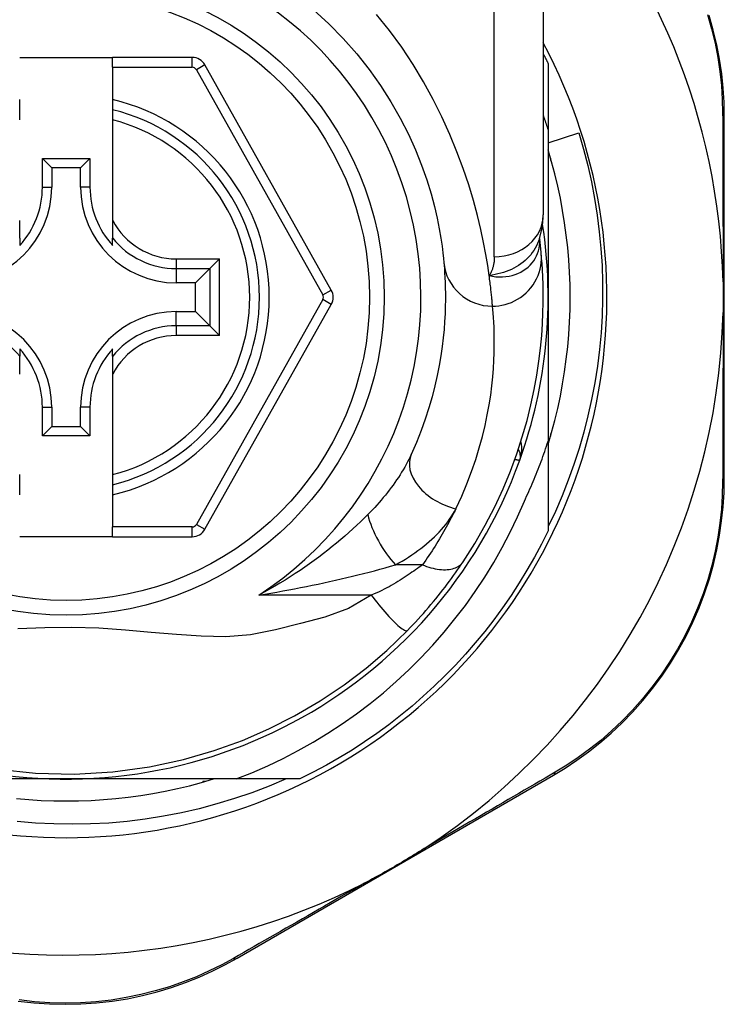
# Model space of a CAD drawing. Header units: inches. Extents: x 20 to 683, y 61 to 320.
# Tile 71 of 256: x 24.56 to 25.127, y 208.701 to 209.493. Entities that reach past the tile are written whole.
import ezdxf

# ---------------------------------------------------------------- set-up
doc = ezdxf.new("R2010")
doc.units = ezdxf.units.IN
doc.header["$MEASUREMENT"] = 0
doc.layers.add('Visible Edges(ANSI)', color=7, linetype='Continuous', lineweight=25)
doc.layers.add('Visible Tangent Edges(ANSI)', color=7, linetype='Continuous', lineweight=25)

msp = doc.modelspace()

# ---------------------------------------------------------------- linework, layer by layer
at = {"layer": 'Visible Edges(ANSI)'}
for p, q in [((24.9817, 209.57342), (24.9817, 209.33616)), ((24.56044, 209.46273), (24.63524, 209.46273)), ((24.69919, 209.46273), (24.63524, 209.46273)), ((24.63524, 209.45486), (24.63524, 209.46273)), ((24.63524, 209.45486), (24.63524, 209.42878)), ((24.81113, 209.27551), (24.70949, 209.4567)), ((24.98564, 209.45781), (24.98564, 209.40475)), ((24.56044, 209.42068), (24.56044, 209.42878)), ((24.63524, 209.42878), (24.63524, 209.42068)), ((24.56044, 209.41255), (24.56044, 209.42068)), ((24.63524, 209.42068), (24.63524, 209.41255)), ((25.12737, 209.1235), (25.12737, 209.41558)), ((24.63524, 209.41255), (24.63524, 209.33157)), ((24.98564, 209.40475), (24.98564, 209.26973)), ((24.98564, 209.39398), (25.01025, 209.40192)), ((24.5787, 209.35831), (24.5787, 209.38139)), ((24.5787, 209.38139), (24.58628, 209.37382)), ((24.5787, 209.38139), (24.61699, 209.38139)), ((24.61699, 209.38139), (24.60941, 209.37382)), ((24.61699, 209.38139), (24.61699, 209.35831)), ((24.98761, 209.38164), (24.98761, 209.37973)), ((24.58628, 209.37382), (24.58628, 209.35831)), ((24.60941, 209.37382), (24.58628, 209.37382)), ((24.60941, 209.35831), (24.60941, 209.37382)), ((24.98761, 209.37973), (24.98815, 209.37973)), ((24.56044, 209.31729), (24.56044, 209.33157)), ((24.63524, 209.33157), (24.63524, 209.31729)), ((24.56044, 209.31729), (24.56044, 209.31139)), ((24.63524, 209.31139), (24.63524, 209.31729)), ((24.97878, 209.31699), (24.97877, 209.31703)), ((24.7212, 209.30057), (24.71336, 209.29272)), ((24.71336, 209.29272), (24.70193, 209.2813)), ((24.70193, 209.2813), (24.68643, 209.2813)), ((24.70193, 209.25816), (24.70193, 209.2813)), ((24.7095, 209.08293), (24.81113, 209.26395)), ((24.98564, 209.26973), (24.98564, 209.15381)), ((24.68643, 209.25816), (24.70193, 209.25816)), ((24.71336, 209.24674), (24.70193, 209.25816)), ((24.71336, 209.24674), (24.7212, 209.23889)), ((24.56044, 209.22808), (24.56044, 209.22217)), ((24.63524, 209.22217), (24.63524, 209.22808)), ((24.56044, 209.20789), (24.56044, 209.22217)), ((24.63524, 209.22217), (24.63524, 209.20789)), ((24.63524, 209.20789), (24.63524, 209.12691)), ((24.5787, 209.15807), (24.5787, 209.18115)), ((24.58628, 209.18115), (24.58628, 209.16564)), ((24.60941, 209.16564), (24.60941, 209.18115)), ((24.61699, 209.18115), (24.61699, 209.15807)), ((24.5787, 209.15807), (24.58628, 209.16564)), ((24.58628, 209.16564), (24.60941, 209.16564)), ((24.61699, 209.15807), (24.60941, 209.16564)), ((24.98815, 209.15973), (24.98761, 209.15973)), ((24.98761, 209.15973), (24.98761, 209.15782)), ((24.61699, 209.15807), (24.5787, 209.15807)), ((24.98564, 209.15381), (24.98564, 209.08165)), ((24.56044, 209.11878), (24.56044, 209.12691)), ((24.63524, 209.12691), (24.63524, 209.11878)), ((24.56044, 209.11068), (24.56044, 209.11878)), ((24.63524, 209.11878), (24.63524, 209.11068)), ((24.63524, 209.11068), (24.63524, 209.08478)), ((24.63524, 209.0769), (24.63524, 209.08478)), ((24.63524, 209.0769), (24.56044, 209.0769)), ((24.63524, 209.0769), (24.6992, 209.0769)), ((24.59784, 208.88193), (24.44193, 208.88193)), ((24.73455, 208.88193), (24.59784, 208.88193)), ((24.78593, 208.88193), (24.73455, 208.88193)), ((24.7353, 208.73761), (24.98987, 208.885)), ((24.70975, 208.87997), (24.70784, 208.87997)), ((24.70784, 208.87997), (24.70784, 208.87942))]:
    msp.add_line(p, q, dxfattribs=at)
at = {"layer": 'Visible Edges(ANSI)', "flags": 128}
for points in [[(24.79693, 209.50093), (24.80922, 209.48974), (24.82081, 209.47799), (24.83165, 209.46576), (24.84168, 209.45313), (24.85085, 209.4402), (24.85914, 209.4271), (24.86656, 209.41398), (24.87314, 209.40098), (24.8789, 209.38823), (24.88384, 209.3759), (24.88799, 209.36412), (24.89138, 209.35303), (24.89413, 209.34276), (24.89633, 209.33337), (24.89804, 209.32489), (24.89933, 209.31737), (24.90027, 209.31085), (24.90093, 209.30538), (24.90137, 209.301), (24.90167, 209.29775)], [(25.12737, 209.41558), (25.12714, 209.42671), (25.12645, 209.43807), (25.12526, 209.44961), (25.12355, 209.46127), (25.12132, 209.473), (25.11854, 209.48476), (25.11521, 209.49652)], [(24.9817, 209.46572), (24.98187, 209.4654), (24.98203, 209.46507), (24.9822, 209.46474), (24.98237, 209.46441), (24.98253, 209.46408), (24.9827, 209.46375), (24.98287, 209.46343), (24.98303, 209.4631), (24.9832, 209.46277), (24.98336, 209.46244), (24.98353, 209.46211), (24.98369, 209.46178), (24.98385, 209.46145), (24.98402, 209.46112), (24.98418, 209.46079), (24.98434, 209.46046), (24.98451, 209.46013), (24.98467, 209.4598), (24.98483, 209.45947), (24.98499, 209.45914), (24.98515, 209.45881), (24.98532, 209.45848), (24.98548, 209.45815), (24.98564, 209.45781)], [(24.98564, 209.40475), (24.98548, 209.40524), (24.98532, 209.40572), (24.98516, 209.40621), (24.98501, 209.4067), (24.98485, 209.40718), (24.98469, 209.40766), (24.98453, 209.40815), (24.98436, 209.40863), (24.9842, 209.40912), (24.98404, 209.4096), (24.98388, 209.41009), (24.98371, 209.41057), (24.98355, 209.41105), (24.98338, 209.41154), (24.98322, 209.41202), (24.98305, 209.4125), (24.98289, 209.41298), (24.98272, 209.41347), (24.98255, 209.41395), (24.98238, 209.41443), (24.98221, 209.41491), (24.98204, 209.4154), (24.98187, 209.41588), (24.9817, 209.41636)], [(25.01025, 209.40192), (25.01405, 209.38886), (25.01744, 209.37571), (25.02041, 209.36248), (25.02297, 209.34917), (25.0251, 209.33579), (25.02681, 209.32235), (25.02811, 209.30887), (25.02897, 209.29536), (25.02942, 209.28181), (25.02944, 209.26825), (25.02903, 209.25469), (25.02819, 209.24113), (25.02693, 209.22758), (25.02524, 209.2141), (25.02313, 209.2007), (25.02061, 209.18738), (25.01766, 209.17416), (25.01431, 209.16103), (25.01054, 209.14803), (25.00636, 209.13515), (25.00178, 209.1224), (24.9968, 209.10979), (24.99142, 209.09734), (24.98564, 209.08505)], [(24.98564, 209.15118), (24.98845, 209.1608), (24.99102, 209.17049), (24.99336, 209.18024), (24.99545, 209.19005), (24.9973, 209.1999), (24.9989, 209.2098), (25.00026, 209.21973), (25.00137, 209.22969), (25.00224, 209.23968), (25.00286, 209.24969), (25.00323, 209.25971), (25.00335, 209.26973), (25.00323, 209.27976), (25.00286, 209.28977), (25.00224, 209.29978), (25.00137, 209.30977), (25.00026, 209.31973), (24.9989, 209.32966), (24.9973, 209.33956), (24.99545, 209.34941), (24.99336, 209.35922), (24.99102, 209.36897), (24.98845, 209.37866), (24.98564, 209.38828)], [(24.97868, 209.31673), (24.981, 209.32662), (24.9817, 209.33616)], [(24.98008, 209.30499), (24.98005, 209.30533), (24.98001, 209.30568), (24.97998, 209.30605), (24.97994, 209.30643), (24.9799, 209.30683), (24.97986, 209.30724), (24.97982, 209.30766), (24.97978, 209.3081), (24.97973, 209.30855), (24.97968, 209.30902), (24.97963, 209.3095), (24.97958, 209.30999), (24.97953, 209.3105), (24.97947, 209.31102), (24.97942, 209.31156), (24.97935, 209.31211), (24.97929, 209.31267), (24.97923, 209.31324), (24.97916, 209.31383), (24.97909, 209.31444), (24.97902, 209.31505), (24.97894, 209.31568), (24.97886, 209.31633), (24.97878, 209.31699)], [(24.91722, 209.05679), (24.9266, 209.07157), (24.93506, 209.08635), (24.94264, 209.10103), (24.94937, 209.11554), (24.95529, 209.1298), (24.96043, 209.14372), (24.96486, 209.15728), (24.96863, 209.17043), (24.9718, 209.18312), (24.97442, 209.19533), (24.97655, 209.20703), (24.97822, 209.21819), (24.97951, 209.22879), (24.98045, 209.23881), (24.9811, 209.24824), (24.98149, 209.25707), (24.98168, 209.26529), (24.98169, 209.27288), (24.98157, 209.27985), (24.98135, 209.28617), (24.98106, 209.29185), (24.98074, 209.29689), (24.9804, 209.30126), (24.98008, 209.30499)], [(24.90167, 209.29775), (24.90189, 209.29529), (24.90211, 209.29245), (24.90234, 209.28923), (24.90255, 209.28564), (24.90273, 209.28167), (24.90287, 209.27732), (24.90295, 209.27262), (24.90295, 209.26755), (24.90287, 209.26213), (24.90268, 209.25637), (24.90235, 209.25027), (24.90187, 209.24383), (24.90122, 209.23706), (24.90036, 209.22996), (24.89929, 209.22253), (24.89797, 209.21477), (24.89638, 209.20669), (24.89448, 209.19832), (24.89227, 209.18967), (24.8897, 209.18078), (24.88677, 209.17167), (24.88344, 209.16236), (24.8797, 209.15288), (24.87552, 209.14326)], [(25.12637, 209.28205), (25.1264, 209.28102), (25.12642, 209.27999), (25.12643, 209.27896), (25.12645, 209.27793), (25.12647, 209.2769), (25.12648, 209.27587), (25.12649, 209.27484), (25.1265, 209.27382), (25.1265, 209.2728), (25.12651, 209.27177), (25.12651, 209.27075), (25.12651, 209.26972), (25.12651, 209.2687), (25.12651, 209.26767), (25.1265, 209.26665), (25.1265, 209.26562), (25.12649, 209.2646), (25.12648, 209.26357), (25.12647, 209.26255), (25.12645, 209.26152), (25.12643, 209.26049), (25.12642, 209.25946), (25.1264, 209.25844), (25.12637, 209.25741)], [(24.9665, 209.10559), (24.96742, 209.10755), (24.96833, 209.10952), (24.96923, 209.11149), (24.97012, 209.11346), (24.971, 209.11544), (24.97186, 209.11742), (24.97272, 209.11941), (24.97357, 209.1214), (24.9744, 209.12339), (24.97523, 209.12539), (24.97604, 209.12739), (24.97685, 209.1294), (24.97764, 209.13141), (24.97842, 209.13343), (24.97919, 209.13545), (24.97995, 209.13748), (24.9807, 209.1395), (24.98144, 209.14154), (24.98216, 209.14357), (24.98288, 209.14561), (24.98359, 209.14766), (24.98428, 209.1497), (24.98497, 209.15175), (24.98564, 209.15381)], [(24.98987, 208.885), (24.99935, 208.89075), (25.00879, 208.89701), (25.01814, 208.90379), (25.02734, 208.91107), (25.03635, 208.91884), (25.04511, 208.9271), (25.0536, 208.93583), (25.06177, 208.94503), (25.06959, 208.95468), (25.077, 208.96474), (25.08399, 208.97518), (25.09052, 208.98595), (25.09657, 208.99699), (25.1021, 209.00826), (25.10708, 209.01972), (25.11149, 209.03132), (25.11533, 209.04299), (25.11861, 209.05471), (25.12135, 209.06641), (25.12356, 209.07808), (25.12525, 209.08966), (25.12644, 209.10111), (25.12714, 209.11241), (25.12737, 209.1235)], [(24.73455, 208.88193), (24.74734, 208.88702), (24.75996, 208.89254), (24.77239, 208.89848), (24.78463, 208.90483), (24.79665, 208.91161), (24.80846, 208.91879), (24.82002, 208.92637), (24.83131, 208.93433), (24.84232, 208.94267), (24.85303, 208.95136), (24.86344, 208.96041), (24.87354, 208.96981), (24.88332, 208.97955), (24.89277, 208.98962), (24.90188, 209.00002), (24.91063, 209.01072), (24.91901, 209.02171), (24.927, 209.03296), (24.9346, 209.04448), (24.9418, 209.05624), (24.9486, 209.06824), (24.95498, 209.08048), (24.96095, 209.09293), (24.9665, 209.10559)], [(24.98564, 209.08165), (24.98026, 209.07093), (24.97458, 209.06037), (24.96861, 209.04997), (24.96235, 209.03975), (24.95582, 209.0297), (24.949, 209.01983), (24.94191, 209.01016), (24.93456, 209.00069), (24.92695, 208.99143), (24.91908, 208.98239), (24.91096, 208.97356), (24.90261, 208.96497), (24.89401, 208.95661), (24.88519, 208.94849), (24.87614, 208.94062), (24.86688, 208.93301), (24.85741, 208.92566), (24.84774, 208.91857), (24.83788, 208.91176), (24.82783, 208.90522), (24.8176, 208.89896), (24.8072, 208.89299), (24.79664, 208.88732), (24.78593, 208.88193)], [(24.87248, 209.00155), (24.87463, 209.00377), (24.87677, 209.00602), (24.8789, 209.00829), (24.88102, 209.01058), (24.88313, 209.0129), (24.88521, 209.01524), (24.88728, 209.01759), (24.88932, 209.01995), (24.89132, 209.02231), (24.8933, 209.02467), (24.89524, 209.02703), (24.89715, 209.02939), (24.89902, 209.03174), (24.90086, 209.03409), (24.90266, 209.03642), (24.90443, 209.03875), (24.90616, 209.04107), (24.90786, 209.04337), (24.90952, 209.04567), (24.91114, 209.04794), (24.91272, 209.05019), (24.91427, 209.05242), (24.91577, 209.05462), (24.91722, 209.05679)], [(24.54249, 208.88988), (24.57307, 208.88667), (24.60422, 208.88593), (24.6353, 208.88772), (24.665, 208.89179), (24.69221, 208.89765), (24.71701, 208.90484), (24.73974, 208.91305), (24.76102, 208.92228), (24.7816, 208.93271), (24.80217, 208.94477), (24.82161, 208.95783), (24.83916, 208.97116), (24.85578, 208.98544), (24.87248, 209.00155)], [(24.5578, 208.8662), (24.56779, 208.86533), (24.5778, 208.86471), (24.58782, 208.86434), (24.59784, 208.86422), (24.60787, 208.86434), (24.61789, 208.86471), (24.62789, 208.86533), (24.63788, 208.8662), (24.64784, 208.86731), (24.65778, 208.86867), (24.66767, 208.87028), (24.67753, 208.87212), (24.68733, 208.87422), (24.69708, 208.87655), (24.70677, 208.87912), (24.71639, 208.88193)], [(24.77476, 208.88193), (24.76116, 208.87619), (24.74735, 208.87092), (24.73335, 208.86612), (24.71919, 208.86181), (24.70491, 208.858), (24.69052, 208.85469), (24.67604, 208.85188), (24.66148, 208.84958), (24.64684, 208.84779), (24.63216, 208.84651), (24.61743, 208.84573), (24.60267, 208.84547), (24.5879, 208.84572), (24.57313, 208.84649), (24.55838, 208.84778)], [(24.88595, 208.826), (24.88402, 208.82475), (24.88207, 208.82351), (24.88011, 208.82228), (24.87816, 208.82107), (24.87617, 208.81985), (24.87417, 208.81864), (24.87217, 208.81743), (24.87017, 208.81624), (24.86818, 208.81506), (24.86622, 208.81391), (24.86425, 208.81276), (24.86229, 208.81162), (24.86032, 208.81048), (24.85835, 208.80935), (24.85637, 208.80822), (24.85438, 208.8071), (24.85239, 208.80598), (24.85039, 208.80486), (24.84834, 208.80373), (24.84627, 208.8026), (24.84419, 208.80148), (24.8421, 208.80036), (24.84002, 208.79927), (24.83795, 208.79821)], [(24.55933, 208.70315), (24.57182, 208.70173), (24.58442, 208.70087), (24.59707, 208.70057), (24.60972, 208.70084), (24.62232, 208.70168), (24.63481, 208.7031), (24.64713, 208.70508), (24.65923, 208.7076), (24.67108, 208.71063), (24.68264, 208.71413), (24.6939, 208.71808), (24.70482, 208.72243), (24.71538, 208.72716), (24.72555, 208.73223), (24.7353, 208.73761)]]:
    msp.add_lwpolyline(points, dxfattribs=at)
at = {"layer": 'Visible Edges(ANSI)'}
msp.add_circle((24.59784, 209.26973), 0.25591, dxfattribs=at)
for centre, radius, start, end in [((24.59699, 209.26973), 0.52953, 1.33308, 43.40464), ((24.59784, 209.26973), 0.43504, 151.92751, 28.07249), ((24.69919, 209.45092), 0.01181, 29.29123, 90), ((24.59784, 209.26973), 0.15551, 283.91643, 76.08357), ((24.50926, 209.35831), 0.07702, 270, 0), ((24.50926, 209.35831), 0.06944, 317.48259, 0), ((24.68643, 209.35831), 0.07702, 180, 270), ((24.68643, 209.35831), 0.06944, 180, 222.51741), ((24.59784, 209.26973), 0.3878, 171.33391, 340.21195), ((24.59784, 209.26973), 0.3878, 340.21195, 8.66609), ((24.80083, 209.26973), 0.01181, 330.68681, 29.29123), ((24.50926, 209.18115), 0.07702, 0, 90), ((24.68643, 209.18115), 0.07702, 90, 180), ((24.59699, 209.26973), 0.52953, 303.07249, 358.66692), ((24.50926, 209.18115), 0.06944, 0, 42.51741), ((24.68643, 209.18115), 0.06944, 137.48259, 180), ((24.95348, 209.14178), 0.00984, 340.21195, 33.93658), ((24.6992, 209.08871), 0.01181, 270, 330.68681), ((24.59699, 209.26973), 0.52953, 251.08535, 297.06854)]:
    msp.add_arc(centre, radius, start, end, dxfattribs=at)
at = {"layer": 'Visible Tangent Edges(ANSI)'}
for p, q in [((24.94233, 209.30227), (24.94233, 209.57342)), ((24.69919, 209.45486), (24.69919, 209.46273)), ((24.63524, 209.45486), (24.69919, 209.45486)), ((24.70949, 209.4567), (24.70263, 209.45285)), ((24.70263, 209.45285), (24.80427, 209.27166)), ((24.5787, 209.35831), (24.58628, 209.35831)), ((24.61699, 209.35831), (24.60941, 209.35831)), ((24.68643, 209.30057), (24.7212, 209.30057)), ((24.68643, 209.30057), (24.68643, 209.29272)), ((24.7212, 209.23889), (24.7212, 209.30057)), ((24.68643, 209.29272), (24.71336, 209.29272)), ((24.68643, 209.29272), (24.68643, 209.2813)), ((24.71336, 209.29272), (24.71336, 209.24674)), ((24.80427, 209.27166), (24.81113, 209.27551)), ((24.80427, 209.26781), (24.70263, 209.08679)), ((24.81113, 209.26395), (24.80427, 209.26781)), ((24.68643, 209.24674), (24.68643, 209.25816)), ((24.68643, 209.24674), (24.68643, 209.23889)), ((24.71336, 209.24674), (24.68643, 209.24674)), ((24.7212, 209.23889), (24.68643, 209.23889)), ((24.5787, 209.18115), (24.58628, 209.18115)), ((24.61699, 209.18115), (24.60941, 209.18115)), ((24.6992, 209.08478), (24.63524, 209.08478)), ((24.6992, 209.0769), (24.6992, 209.08478)), ((24.70263, 209.08679), (24.7095, 209.08293)), ((24.88447, 209.05433), (24.8628, 209.05433)), ((24.84332, 209.03002), (24.7528, 209.03002))]:
    msp.add_line(p, q, dxfattribs=at)
at = {"layer": 'Visible Tangent Edges(ANSI)', "flags": 128}
for points in [[(24.93819, 209.2872), (24.93703, 209.29517), (24.93556, 209.30404), (24.93374, 209.31375), (24.93151, 209.32427), (24.92881, 209.33555), (24.92559, 209.34755), (24.92177, 209.36017), (24.91732, 209.37331), (24.91224, 209.38687), (24.90652, 209.40074), (24.90014, 209.41481), (24.89309, 209.42896), (24.88536, 209.44309), (24.87694, 209.4571), (24.86783, 209.47088), (24.85805, 209.48433), (24.84766, 209.4974)], [(25.1139, 209.49721), (25.11718, 209.4857), (25.11993, 209.47419), (25.12215, 209.46272), (25.12385, 209.45131), (25.12505, 209.44002), (25.12578, 209.4289), (25.12604, 209.41801)], [(25.12604, 209.41801), (25.12606, 209.41278), (25.12608, 209.4075), (25.12611, 209.40219), (25.12613, 209.39682), (25.12615, 209.39142), (25.12617, 209.38598), (25.12618, 209.38049), (25.1262, 209.37497), (25.12622, 209.36941), (25.12624, 209.36381), (25.12625, 209.35817), (25.12627, 209.3525), (25.12628, 209.34679), (25.12629, 209.34104), (25.12631, 209.33527), (25.12632, 209.32946), (25.12633, 209.32362), (25.12634, 209.31774), (25.12635, 209.31184), (25.12635, 209.30592), (25.12636, 209.29997), (25.12637, 209.29401), (25.12637, 209.28803), (25.12637, 209.28205)], [(24.97868, 209.31674), (24.97799, 209.31479), (24.97718, 209.31287), (24.97627, 209.31099), (24.97525, 209.30915), (24.97413, 209.30737), (24.97291, 209.30564), (24.97159, 209.30397), (24.97018, 209.30236), (24.96868, 209.30082), (24.9671, 209.29934), (24.96543, 209.29794), (24.96369, 209.29662), (24.96187, 209.29538), (24.95998, 209.29422), (24.95803, 209.29314), (24.95603, 209.29216), (24.95397, 209.29126), (24.95186, 209.29045), (24.9497, 209.28971), (24.94749, 209.28906), (24.94523, 209.28848), (24.94292, 209.28798), (24.94058, 209.28755), (24.93819, 209.2872)], [(24.93819, 209.2872), (24.94093, 209.28662), (24.94365, 209.28626), (24.94635, 209.28609), (24.94901, 209.28611), (24.95162, 209.28632), (24.95417, 209.28672), (24.95665, 209.28728), (24.95905, 209.28802), (24.96136, 209.28892), (24.96356, 209.28998), (24.96565, 209.29119), (24.96761, 209.29253), (24.96944, 209.294), (24.97112, 209.29558), (24.97266, 209.29728), (24.97405, 209.29908), (24.97527, 209.30097), (24.97632, 209.30293), (24.97719, 209.30496), (24.97789, 209.30704), (24.97841, 209.30918), (24.97875, 209.31134), (24.97891, 209.31353), (24.97888, 209.31571)], [(24.97888, 209.31571), (24.97887, 209.31578), (24.97887, 209.31585), (24.97887, 209.31592), (24.97886, 209.31599), (24.97886, 209.31606), (24.97885, 209.31612), (24.97885, 209.31619), (24.97885, 209.31625), (24.97884, 209.31631), (24.97884, 209.31636), (24.97883, 209.31642), (24.97883, 209.31647), (24.97883, 209.31652), (24.97882, 209.31657), (24.97882, 209.31662), (24.97881, 209.31667), (24.97881, 209.31671), (24.97881, 209.31676), (24.9788, 209.3168), (24.9788, 209.31684), (24.97879, 209.31688), (24.97879, 209.31692), (24.97879, 209.31695), (24.97878, 209.31699)], [(24.94233, 209.30227), (24.94232, 209.30158), (24.9423, 209.30089), (24.94227, 209.30021), (24.94222, 209.29953), (24.94216, 209.29885), (24.94208, 209.29818), (24.94199, 209.29752), (24.94189, 209.29686), (24.94177, 209.29621), (24.94164, 209.29556), (24.94149, 209.29492), (24.94132, 209.29429), (24.94115, 209.29366), (24.94095, 209.29304), (24.94074, 209.29242), (24.94052, 209.29181), (24.94028, 209.29121), (24.94003, 209.29062), (24.93976, 209.29003), (24.93948, 209.28945), (24.93918, 209.28887), (24.93886, 209.28831), (24.93854, 209.28775), (24.93819, 209.2872)], [(24.94087, 209.2625), (24.94333, 209.26259), (24.94584, 209.26283), (24.94838, 209.26324), (24.95095, 209.26382), (24.95352, 209.2646), (24.95608, 209.26556), (24.95861, 209.26671), (24.96107, 209.26806), (24.96346, 209.26959), (24.96575, 209.27131), (24.96792, 209.27319), (24.96994, 209.27523), (24.97182, 209.27741), (24.97351, 209.27972), (24.97503, 209.28213), (24.97635, 209.28462), (24.97748, 209.28717), (24.97841, 209.28975), (24.97915, 209.29236), (24.97969, 209.29496), (24.98004, 209.29754), (24.98022, 209.30008), (24.98022, 209.30257), (24.98008, 209.30499)], [(24.94087, 209.2625), (24.94083, 209.26309), (24.94078, 209.26371), (24.94072, 209.26438), (24.94066, 209.26508), (24.9406, 209.26583), (24.94053, 209.26661), (24.94046, 209.26743), (24.94038, 209.26829), (24.94029, 209.26919), (24.9402, 209.27012), (24.94011, 209.2711), (24.94, 209.27211), (24.93989, 209.27317), (24.93978, 209.27425), (24.93965, 209.27538), (24.93952, 209.27655), (24.93939, 209.27775), (24.93924, 209.27899), (24.93909, 209.28026), (24.93893, 209.28158), (24.93876, 209.28293), (24.93858, 209.28432), (24.93839, 209.28574), (24.93819, 209.2872)], [(24.91135, 209.09948), (24.91607, 209.10964), (24.92029, 209.11964), (24.92405, 209.12946), (24.92736, 209.13907), (24.93026, 209.14845), (24.93276, 209.15758), (24.9349, 209.16641), (24.9367, 209.17494), (24.93818, 209.18313), (24.9394, 209.19097), (24.94036, 209.19846), (24.9411, 209.20561), (24.94164, 209.2124), (24.94201, 209.21884), (24.94223, 209.22491), (24.94232, 209.23063), (24.94232, 209.23598), (24.94223, 209.24095), (24.94207, 209.24553), (24.94186, 209.24972), (24.94163, 209.25351), (24.94137, 209.25691), (24.94112, 209.25991), (24.94087, 209.2625)], [(25.12637, 209.25741), (25.12637, 209.25142), (25.12637, 209.24544), (25.12636, 209.23946), (25.12635, 209.23351), (25.12635, 209.22757), (25.12634, 209.22166), (25.12633, 209.21578), (25.12632, 209.20993), (25.12631, 209.20411), (25.12629, 209.19832), (25.12628, 209.19256), (25.12627, 209.18683), (25.12625, 209.18113), (25.12624, 209.17547), (25.12622, 209.16985), (25.1262, 209.16426), (25.12618, 209.15871), (25.12616, 209.1532), (25.12615, 209.14773), (25.12613, 209.1423), (25.1261, 209.13692), (25.12608, 209.13159), (25.12606, 209.1263), (25.12604, 209.12106)], [(24.96274, 209.13845), (24.96295, 209.13905), (24.96315, 209.13967), (24.96333, 209.14029), (24.96351, 209.14091), (24.96366, 209.14154), (24.96381, 209.14217), (24.96394, 209.1428), (24.96405, 209.14344), (24.96415, 209.14408), (24.96424, 209.14471), (24.96431, 209.14535), (24.96436, 209.14599), (24.9644, 209.14663), (24.96442, 209.14727), (24.96443, 209.1479), (24.96442, 209.14854), (24.96439, 209.14917), (24.96435, 209.14981), (24.96428, 209.15044), (24.9642, 209.15106), (24.9641, 209.15169), (24.96398, 209.1523), (24.96384, 209.15291), (24.96368, 209.15351)], [(24.87552, 209.14326), (24.87456, 209.14122), (24.87355, 209.13916), (24.87249, 209.13709), (24.87137, 209.13502), (24.87021, 209.13295), (24.869, 209.13087), (24.86775, 209.1288), (24.86646, 209.12673), (24.86512, 209.12466), (24.86374, 209.12261), (24.86232, 209.12056), (24.86087, 209.11851), (24.85937, 209.11648), (24.85784, 209.11445), (24.85627, 209.11243), (24.85466, 209.11041), (24.85301, 209.10841), (24.85132, 209.10642), (24.8496, 209.10443), (24.84785, 209.10246), (24.84606, 209.1005), (24.84424, 209.09856), (24.84238, 209.09663), (24.8405, 209.09472)], [(24.95885, 209.13927), (24.95915, 209.13921), (24.95944, 209.13914), (24.95972, 209.13908), (24.95999, 209.13903), (24.96025, 209.13897), (24.96049, 209.13892), (24.96073, 209.13887), (24.96095, 209.13882), (24.96116, 209.13878), (24.96136, 209.13874), (24.96155, 209.1387), (24.96172, 209.13866), (24.96188, 209.13863), (24.96202, 209.1386), (24.96216, 209.13857), (24.96228, 209.13854), (24.96239, 209.13852), (24.96248, 209.1385), (24.96256, 209.13848), (24.96262, 209.13847), (24.96267, 209.13846), (24.96271, 209.13845), (24.96273, 209.13845), (24.96274, 209.13845)], [(25.12604, 209.12106), (25.12577, 209.11021), (25.12504, 209.09916), (25.12384, 209.08795), (25.12215, 209.07662), (25.11996, 209.06521), (25.11725, 209.05375), (25.11401, 209.04229), (25.11024, 209.03086), (25.1059, 209.01951), (25.10101, 209.0083), (25.09559, 208.99726), (25.08967, 208.98645), (25.08327, 208.97591), (25.07644, 208.96568), (25.06918, 208.95582), (25.06155, 208.94636), (25.05356, 208.93734), (25.04526, 208.92878), (25.0367, 208.92067), (25.02791, 208.91303), (25.01893, 208.90588), (25.0098, 208.89921), (25.00058, 208.89305), (24.99132, 208.88738)], [(24.8628, 209.05433), (24.86552, 209.05584), (24.86819, 209.0574), (24.87082, 209.05899), (24.8734, 209.06062), (24.87593, 209.06229), (24.8784, 209.06399), (24.88082, 209.06573), (24.88318, 209.06749), (24.88548, 209.06929), (24.88772, 209.07112), (24.8899, 209.07298), (24.89201, 209.07487), (24.89406, 209.07678), (24.89604, 209.07873), (24.89794, 209.0807), (24.89978, 209.0827), (24.90153, 209.08473), (24.90321, 209.08678), (24.9048, 209.08885), (24.90631, 209.09095), (24.90772, 209.09306), (24.90903, 209.09519), (24.91024, 209.09733), (24.91135, 209.09948)], [(24.91135, 209.09948), (24.91044, 209.09763), (24.90951, 209.09577), (24.90856, 209.09391), (24.9076, 209.09204), (24.90662, 209.09018), (24.90562, 209.0883), (24.9046, 209.08643), (24.90356, 209.08455), (24.90251, 209.08267), (24.90144, 209.08078), (24.90035, 209.0789), (24.89924, 209.07701), (24.89811, 209.07512), (24.89696, 209.07323), (24.8958, 209.07134), (24.89462, 209.06945), (24.89342, 209.06756), (24.8922, 209.06567), (24.89096, 209.06378), (24.8897, 209.06189), (24.88842, 209.06), (24.88713, 209.05811), (24.88581, 209.05622), (24.88447, 209.05433)], [(24.8405, 209.09472), (24.83762, 209.09187), (24.83466, 209.08901), (24.83163, 209.08614), (24.82851, 209.08326), (24.82532, 209.08039), (24.82206, 209.07752), (24.81874, 209.07465), (24.81534, 209.0718), (24.81189, 209.06897), (24.80837, 209.06616), (24.80479, 209.06337), (24.80115, 209.06061), (24.79745, 209.05787), (24.79369, 209.05516), (24.78987, 209.05248), (24.78598, 209.04983), (24.78203, 209.04721), (24.77803, 209.04463), (24.77396, 209.04208), (24.76984, 209.03958), (24.76566, 209.03712), (24.76143, 209.03471), (24.75714, 209.03234), (24.7528, 209.03002)], [(24.88447, 209.05433), (24.88615, 209.05366), (24.88784, 209.05305), (24.88955, 209.05249), (24.89127, 209.05199), (24.89299, 209.05155), (24.89471, 209.05118), (24.89641, 209.05087), (24.89809, 209.05064), (24.89974, 209.05048), (24.90136, 209.0504), (24.90293, 209.0504), (24.90446, 209.05047), (24.90593, 209.05062), (24.90734, 209.05085), (24.90869, 209.05116), (24.90996, 209.05153), (24.91116, 209.05198), (24.91227, 209.0525), (24.91331, 209.05308), (24.91426, 209.05372), (24.91513, 209.05441), (24.91592, 209.05516), (24.91661, 209.05596), (24.91722, 209.05679)], [(24.7528, 209.03002), (24.75765, 209.03081), (24.76248, 209.03161), (24.7673, 209.03244), (24.7721, 209.03329), (24.77689, 209.03416), (24.78166, 209.03506), (24.78641, 209.03597), (24.79114, 209.03691), (24.79585, 209.03786), (24.80054, 209.03884), (24.8052, 209.03984), (24.80984, 209.04085), (24.81445, 209.04188), (24.81904, 209.04294), (24.8236, 209.04401), (24.82813, 209.0451), (24.83263, 209.0462), (24.8371, 209.04733), (24.84152, 209.04847), (24.8459, 209.04962), (24.85022, 209.05078), (24.85448, 209.05196), (24.85868, 209.05314), (24.8628, 209.05433)], [(24.88447, 209.05433), (24.88316, 209.05335), (24.88181, 209.05237), (24.88043, 209.05137), (24.87901, 209.05036), (24.87755, 209.04934), (24.87606, 209.04831), (24.87454, 209.04727), (24.87298, 209.04623), (24.8714, 209.04519), (24.86978, 209.04414), (24.86813, 209.04309), (24.86645, 209.04203), (24.86474, 209.04097), (24.863, 209.03992), (24.86122, 209.03886), (24.85942, 209.0378), (24.85759, 209.03674), (24.85574, 209.03568), (24.85382, 209.03465), (24.85184, 209.03365), (24.84979, 209.03268), (24.84769, 209.03175), (24.84553, 209.03087), (24.84332, 209.03002)], [(24.84332, 209.03002), (24.82509, 209.01926), (24.80603, 209.01219), (24.78635, 209.00698), (24.76625, 209.0019), (24.74609, 208.99786), (24.72619, 208.99643), (24.70644, 208.99677), (24.68653, 208.99815), (24.66627, 208.99997), (24.64546, 209.00178), (24.62398, 209.00322), (24.60226, 209.00396), (24.58064, 209.00371), (24.55895, 209.00282)], [(24.84332, 209.03002), (24.84479, 209.02809), (24.8463, 209.02612), (24.84786, 209.02415), (24.84944, 209.02217), (24.85106, 209.02021), (24.85268, 209.01827), (24.85431, 209.01637), (24.85593, 209.01454), (24.85753, 209.01277), (24.8591, 209.0111), (24.86062, 209.00953), (24.86208, 209.00807), (24.86347, 209.00674), (24.86479, 209.00554), (24.86602, 209.00449), (24.86715, 209.00358), (24.86819, 209.00282), (24.86912, 209.00222), (24.86994, 209.00176), (24.87066, 209.00145), (24.87127, 209.00128), (24.87177, 209.00125), (24.87218, 209.00134), (24.87248, 209.00155)], [(24.99132, 208.88738), (24.98725, 208.885), (24.98315, 208.88261), (24.97901, 208.88019), (24.97485, 208.87776), (24.97065, 208.8753), (24.96642, 208.87284), (24.96217, 208.87035), (24.95788, 208.86785), (24.95357, 208.86534), (24.94923, 208.8628), (24.94486, 208.86026), (24.94047, 208.8577), (24.93605, 208.85512), (24.93161, 208.85254), (24.92714, 208.84993), (24.92265, 208.84732), (24.91813, 208.84469), (24.9136, 208.84205), (24.90904, 208.8394), (24.90446, 208.83674), (24.89986, 208.83407), (24.89524, 208.83139), (24.8906, 208.82869), (24.88595, 208.826)], [(24.83795, 208.79821), (24.83332, 208.79553), (24.82869, 208.79285), (24.82408, 208.79019), (24.81948, 208.78754), (24.8149, 208.7849), (24.81035, 208.78227), (24.80581, 208.77966), (24.8013, 208.77706), (24.79681, 208.77447), (24.79234, 208.7719), (24.78789, 208.76934), (24.78347, 208.76679), (24.77907, 208.76426), (24.77469, 208.76175), (24.77035, 208.75925), (24.76602, 208.75677), (24.76173, 208.7543), (24.75746, 208.75185), (24.75322, 208.74941), (24.74902, 208.747), (24.74484, 208.7446), (24.7407, 208.74223), (24.73659, 208.73987), (24.73251, 208.73753)], [(24.73251, 208.73753), (24.72295, 208.73231), (24.71298, 208.72739), (24.70263, 208.7228), (24.69192, 208.71857), (24.68089, 208.71474), (24.66956, 208.71133), (24.65795, 208.70839), (24.6461, 208.70594), (24.63403, 208.70402), (24.6218, 208.70264), (24.60947, 208.70183), (24.59708, 208.70157), (24.58469, 208.70185), (24.57235, 208.70269), (24.56012, 208.70407)]]:
    msp.add_lwpolyline(points, dxfattribs=at)
at = {"layer": 'Visible Tangent Edges(ANSI)'}
msp.add_circle((24.59784, 209.26973), 0.24409, dxfattribs=at)
for centre, radius, start, end in [((24.59784, 209.26973), 0.28543, 302.8812, 237.1188), ((24.69919, 209.45092), 0.00394, 29.29123, 90), ((24.59784, 209.26973), 0.16339, 283.23324, 76.76676), ((24.59784, 209.26973), 0.14764, 284.67485, 75.32515), ((24.68643, 209.35831), 0.05775, 207.58522, 270), ((24.68643, 209.35831), 0.06559, 218.70967, 270), ((24.80083, 209.26973), 0.00394, 330.68681, 29.29123), ((24.50926, 209.18115), 0.06559, 38.70967, 90), ((24.68643, 209.18115), 0.06559, 90, 141.29033), ((24.68643, 209.18115), 0.05775, 90, 152.41478), ((24.6992, 209.08871), 0.00394, 270, 330.68681)]:
    msp.add_arc(centre, radius, start, end, dxfattribs=at)
for centre, major_axis, ratio, start_param, end_param in [((25.11737, 209.41558), (0.01, 0), 0.487954, 0, 0.52137), ((24.94233, 209.33616), (0.03937, 0), 0.860915, 4.712389, 6.283185), ((25.17519, 209.32975), (-0.19646, -0.01245), 0.394768, 0.00408, 0.020515), ((24.94087, 209.30137), (-0.0392, -0.00362), 0.987056, 0, 1.480007), ((24.91135, 209.12695), (-0.03583, 0.01632), 0.663135, 0, 1.864107), ((25.11737, 209.1235), (0.01, 0), 0.488859, 5.761481, 6.283185), ((24.8628, 209.07863), (0.01985, -0.034), 0.367954, 4.019795, 5.274641), ((24.98486, 208.89365), (0.00501, -0.00865), 0.491578, 0, 0.522713), ((24.73029, 208.74626), (0.00501, -0.00865), 0.490887, 5.760729, 6.283185)]:
    msp.add_ellipse(centre, major_axis=major_axis, ratio=ratio, start_param=start_param, end_param=end_param, dxfattribs=at)

doc.saveas('drawing.dxf')
